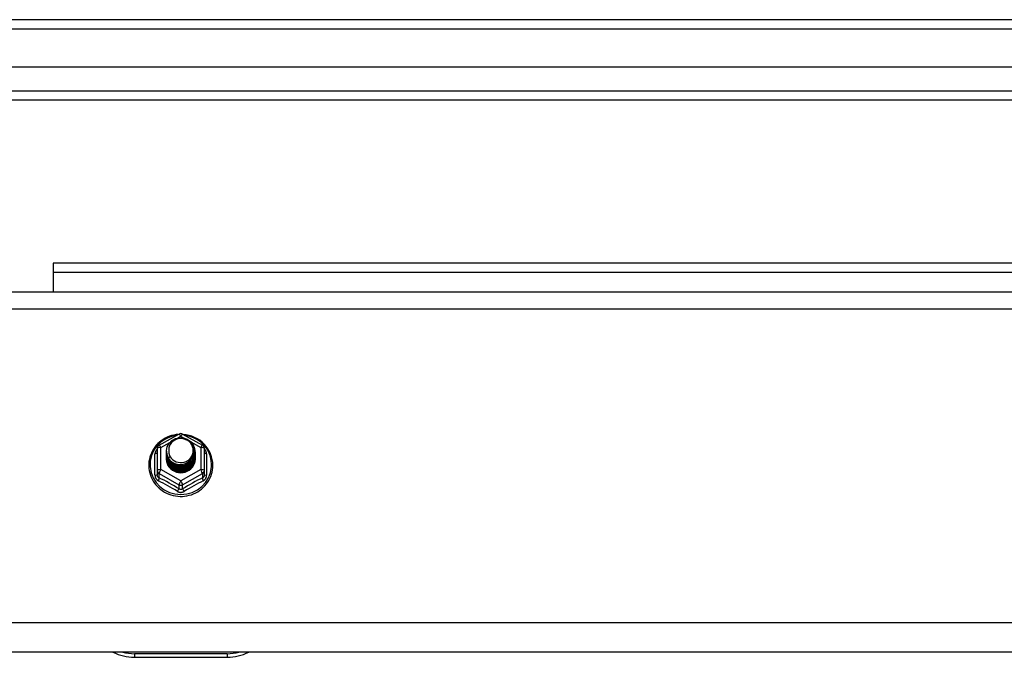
# Model space of a CAD drawing. Header units: inches. Extents: x 96 to 240, y 67 to 108.
# Tile 24 of 33: x 183 to 193, y 100 to 107. Entities that reach past the tile are written whole.
import ezdxf

# ---------------------------------------------------------------- set-up
doc = ezdxf.new("R2010")
doc.units = ezdxf.units.IN
doc.header["$MEASUREMENT"] = 0
doc.layers.add('Visible Edges(ANSI)', color=7, linetype='Continuous', lineweight=25)
doc.layers.add('Visible Tangent Edges(ANSI)', color=7, linetype='Continuous', lineweight=25)

msp = doc.modelspace()

# ---------------------------------------------------------------- linework, layer by layer
at = {"layer": 'Visible Edges(ANSI)'}
for p, q in [((240.009, 106.702), (168.207, 106.702)), ((239.399, 106.19), (168.816, 106.19)), ((239.211, 105.836), (169.005, 105.836)), ((233.983, 104.077), (183.233, 104.077)), ((183.233, 104.077), (183.233, 103.978)), ((183.233, 103.978), (183.233, 103.77)), ((168.974, 103.77), (238.608, 103.77)), ((184.374, 102.116), (184.588, 102.236)), ((184.627, 102.236), (184.841, 102.116)), ((184.354, 102.081), (184.354, 101.842)), ((184.454, 102.05), (184.454, 102.051)), ((184.454, 102.038), (184.454, 102.038)), ((184.454, 102.025), (184.454, 102.026)), ((184.761, 102.044), (184.761, 102.045)), ((184.761, 102.032), (184.761, 102.032)), ((184.862, 101.842), (184.862, 102.081)), ((184.454, 102.013), (184.454, 102.013)), ((184.454, 102), (184.454, 102.001)), ((184.454, 101.988), (184.454, 101.988)), ((184.454, 101.975), (184.454, 101.976)), ((184.761, 102.019), (184.761, 102.019)), ((184.761, 102.007), (184.761, 102.007)), ((184.761, 101.994), (184.761, 101.994)), ((184.761, 101.981), (184.761, 101.982)), ((184.354, 101.842), (184.354, 101.797)), ((184.59, 101.829), (184.588, 101.82)), ((184.862, 101.797), (184.862, 101.842)), ((238.608, 99.885), (168.974, 99.885)), ((184.108, 99.829), (185.108, 99.829))]:
    msp.add_line(p, q, dxfattribs=at)
at = {"layer": 'Visible Edges(ANSI)', "flags": 128}
for points in [[(184.582, 102.232), (184.557, 102.229), (184.532, 102.225), (184.508, 102.219), (184.485, 102.211), (184.462, 102.201), (184.439, 102.19), (184.418, 102.178), (184.398, 102.164), (184.378, 102.148), (184.36, 102.132), (184.344, 102.114), (184.328, 102.094), (184.314, 102.074), (184.302, 102.053), (184.291, 102.031), (184.282, 102.009), (184.274, 101.986), (184.269, 101.962), (184.265, 101.938), (184.263, 101.914), (184.263, 101.889), (184.264, 101.865), (184.268, 101.841), (184.273, 101.817), (184.28, 101.794), (184.288, 101.771), (184.299, 101.749), (184.311, 101.728), (184.324, 101.707), (184.339, 101.688), (184.356, 101.67), (184.373, 101.652), (184.392, 101.637), (184.412, 101.622), (184.433, 101.609), (184.455, 101.598), (184.478, 101.588), (184.502, 101.58), (184.526, 101.573), (184.55, 101.568), (184.575, 101.565), (184.6, 101.564), (184.625, 101.564), (184.649, 101.566), (184.674, 101.57), (184.698, 101.575), (184.722, 101.582), (184.745, 101.591), (184.768, 101.602), (184.79, 101.614), (184.81, 101.627), (184.83, 101.642), (184.849, 101.658), (184.866, 101.676), (184.882, 101.695), (184.896, 101.714), (184.909, 101.735), (184.921, 101.757), (184.93, 101.779), (184.938, 101.802), (184.945, 101.826), (184.949, 101.85), (184.952, 101.874), (184.953, 101.898)], [(184.475, 101.977), (184.459, 102.016), (184.454, 102.057), (184.462, 102.098), (184.482, 102.135), (184.512, 102.165), (184.55, 102.186), (184.592, 102.196), (184.636, 102.193), (184.677, 102.179), (184.713, 102.154), (184.74, 102.121), (184.757, 102.081), (184.761, 102.038), (184.753, 101.996), (184.733, 101.958), (184.703, 101.927), (184.666, 101.905), (184.623, 101.894), (184.579, 101.895), (184.538, 101.908), (184.502, 101.932), (184.475, 101.964), (184.459, 102.003), (184.454, 102.044)], [(184.494, 101.952), (184.516, 101.934), (184.543, 101.919), (184.571, 101.911), (184.601, 101.907), (184.631, 101.91), (184.66, 101.918), (184.686, 101.932), (184.71, 101.951), (184.728, 101.974), (184.742, 102), (184.75, 102.028), (184.752, 102.057), (184.747, 102.086), (184.736, 102.113), (184.72, 102.138), (184.699, 102.159), (184.674, 102.175), (184.645, 102.185), (184.616, 102.189), (184.586, 102.187), (184.557, 102.179), (184.531, 102.165), (184.509, 102.145), (184.492, 102.122)], [(184.953, 101.898), (184.951, 101.929), (184.947, 101.96), (184.939, 101.991), (184.929, 102.021), (184.916, 102.049), (184.9, 102.076), (184.881, 102.102), (184.86, 102.126), (184.837, 102.148), (184.812, 102.168), (184.786, 102.185), (184.757, 102.2), (184.728, 102.212), (184.697, 102.221), (184.666, 102.228), (184.634, 102.232)], [(184.454, 102.05), (184.454, 102.046), (184.454, 102.041), (184.455, 102.037), (184.455, 102.033), (184.456, 102.028), (184.457, 102.024), (184.458, 102.019), (184.459, 102.015), (184.46, 102.011), (184.461, 102.006), (184.463, 102.002), (184.464, 101.998), (184.466, 101.994), (184.468, 101.99), (184.47, 101.986), (184.472, 101.982), (184.474, 101.978), (184.477, 101.974), (184.479, 101.97), (184.482, 101.966), (184.485, 101.963), (184.488, 101.959), (184.491, 101.956), (184.494, 101.952)], [(184.454, 102.038), (184.455, 102.019), (184.459, 102), (184.466, 101.982), (184.475, 101.965), (184.486, 101.949), (184.499, 101.934), (184.514, 101.922), (184.531, 101.911), (184.549, 101.903), (184.568, 101.897), (184.588, 101.894), (184.608, 101.893), (184.628, 101.894), (184.647, 101.898), (184.666, 101.905), (184.684, 101.913), (184.701, 101.925), (184.716, 101.938), (184.729, 101.952), (184.741, 101.969), (184.75, 101.987), (184.756, 102.005), (184.76, 102.024), (184.761, 102.044)], [(184.761, 102.038), (184.761, 102.018), (184.757, 101.998), (184.751, 101.979), (184.743, 101.96), (184.732, 101.943), (184.718, 101.928), (184.703, 101.914), (184.686, 101.902), (184.668, 101.893), (184.648, 101.886), (184.628, 101.882), (184.608, 101.88), (184.587, 101.881), (184.567, 101.885), (184.547, 101.892), (184.529, 101.9), (184.512, 101.911), (184.497, 101.925), (184.484, 101.94), (184.473, 101.956), (184.464, 101.974), (184.458, 101.993), (184.455, 102.012), (184.454, 102.032)], [(184.454, 102.025), (184.455, 102.006), (184.459, 101.987), (184.466, 101.969), (184.475, 101.952), (184.486, 101.936), (184.499, 101.922), (184.514, 101.909), (184.531, 101.899), (184.549, 101.891), (184.568, 101.885), (184.588, 101.881), (184.608, 101.88), (184.628, 101.882), (184.647, 101.886), (184.666, 101.892), (184.684, 101.901), (184.701, 101.912), (184.716, 101.925), (184.729, 101.94), (184.741, 101.956), (184.75, 101.974), (184.756, 101.993), (184.76, 102.012), (184.761, 102.032)], [(184.761, 102.026), (184.761, 102.005), (184.757, 101.985), (184.751, 101.966), (184.743, 101.948), (184.732, 101.931), (184.718, 101.915), (184.703, 101.901), (184.686, 101.89), (184.668, 101.881), (184.648, 101.874), (184.628, 101.869), (184.608, 101.868), (184.587, 101.869), (184.567, 101.873), (184.547, 101.879), (184.529, 101.888), (184.512, 101.899), (184.497, 101.912), (184.484, 101.927), (184.473, 101.944), (184.464, 101.961), (184.458, 101.98), (184.455, 102), (184.454, 102.019)], [(184.492, 102.122), (184.491, 102.119), (184.489, 102.117), (184.488, 102.114), (184.487, 102.112), (184.486, 102.109), (184.485, 102.106), (184.484, 102.104), (184.483, 102.101), (184.482, 102.098), (184.482, 102.096), (184.481, 102.093), (184.48, 102.09), (184.48, 102.087), (184.479, 102.085), (184.479, 102.082), (184.479, 102.079), (184.478, 102.076), (184.478, 102.073), (184.478, 102.071), (184.478, 102.068), (184.478, 102.065), (184.478, 102.062), (184.478, 102.059), (184.478, 102.057)], [(184.478, 102.057), (184.478, 102.054), (184.478, 102.051), (184.478, 102.048), (184.478, 102.045), (184.478, 102.043), (184.478, 102.04), (184.478, 102.037), (184.479, 102.034), (184.479, 102.031), (184.479, 102.029), (184.48, 102.026), (184.481, 102.023), (184.481, 102.02), (184.482, 102.018), (184.483, 102.015), (184.483, 102.012), (184.484, 102.01), (184.485, 102.007), (184.486, 102.004), (184.487, 102.002), (184.488, 101.999), (184.49, 101.997), (184.491, 101.994), (184.492, 101.991)], [(184.454, 102.013), (184.455, 101.994), (184.459, 101.975), (184.466, 101.957), (184.475, 101.94), (184.486, 101.924), (184.499, 101.909), (184.514, 101.897), (184.531, 101.886), (184.549, 101.878), (184.568, 101.872), (184.588, 101.868), (184.608, 101.867), (184.628, 101.869), (184.647, 101.873), (184.666, 101.88), (184.684, 101.888), (184.701, 101.899), (184.716, 101.913), (184.729, 101.927), (184.741, 101.944), (184.75, 101.961), (184.756, 101.98), (184.76, 101.999), (184.761, 102.019)], [(184.761, 102.013), (184.761, 101.993), (184.757, 101.973), (184.751, 101.954), (184.743, 101.935), (184.732, 101.918), (184.718, 101.903), (184.703, 101.889), (184.686, 101.877), (184.668, 101.868), (184.648, 101.861), (184.628, 101.857), (184.608, 101.855), (184.587, 101.856), (184.567, 101.86), (184.547, 101.866), (184.529, 101.875), (184.512, 101.886), (184.497, 101.899), (184.484, 101.914), (184.473, 101.931), (184.464, 101.949), (184.458, 101.968), (184.455, 101.987), (184.454, 102.007)], [(184.454, 102), (184.455, 101.981), (184.459, 101.962), (184.466, 101.944), (184.475, 101.927), (184.486, 101.911), (184.499, 101.897), (184.514, 101.884), (184.531, 101.874), (184.549, 101.865), (184.568, 101.859), (184.588, 101.856), (184.608, 101.855), (184.628, 101.856), (184.647, 101.86), (184.666, 101.867), (184.684, 101.876), (184.701, 101.887), (184.716, 101.9), (184.729, 101.915), (184.741, 101.931), (184.75, 101.949), (184.756, 101.968), (184.76, 101.987), (184.761, 102.007)], [(184.761, 102), (184.761, 101.98), (184.757, 101.96), (184.751, 101.941), (184.743, 101.923), (184.732, 101.906), (184.718, 101.89), (184.703, 101.876), (184.686, 101.865), (184.668, 101.855), (184.648, 101.849), (184.628, 101.844), (184.608, 101.843), (184.587, 101.844), (184.567, 101.848), (184.547, 101.854), (184.529, 101.863), (184.512, 101.874), (184.497, 101.887), (184.484, 101.902), (184.473, 101.918), (184.464, 101.936), (184.458, 101.955), (184.455, 101.975), (184.454, 101.994)], [(184.454, 101.988), (184.455, 101.969), (184.459, 101.95), (184.466, 101.932), (184.475, 101.915), (184.486, 101.899), (184.499, 101.884), (184.514, 101.872), (184.531, 101.861), (184.549, 101.853), (184.568, 101.847), (184.588, 101.843), (184.608, 101.842), (184.628, 101.844), (184.647, 101.848), (184.666, 101.854), (184.684, 101.863), (184.701, 101.874), (184.716, 101.887), (184.729, 101.902), (184.741, 101.919), (184.75, 101.936), (184.756, 101.955), (184.76, 101.974), (184.761, 101.994)], [(184.761, 101.988), (184.761, 101.968), (184.757, 101.948), (184.751, 101.928), (184.743, 101.91), (184.732, 101.893), (184.718, 101.877), (184.703, 101.864), (184.686, 101.852), (184.668, 101.843), (184.648, 101.836), (184.628, 101.832), (184.608, 101.83), (184.587, 101.831), (184.567, 101.835), (184.547, 101.841), (184.529, 101.85), (184.512, 101.861), (184.497, 101.874), (184.484, 101.889), (184.473, 101.906), (184.464, 101.924), (184.458, 101.943), (184.455, 101.962), (184.454, 101.982)], [(184.454, 101.975), (184.455, 101.956), (184.459, 101.937), (184.466, 101.919), (184.475, 101.902), (184.486, 101.886), (184.499, 101.872), (184.514, 101.859), (184.531, 101.849), (184.549, 101.84), (184.568, 101.834), (184.588, 101.831), (184.608, 101.83), (184.628, 101.831), (184.647, 101.835), (184.666, 101.842), (184.684, 101.851), (184.701, 101.862), (184.716, 101.875), (184.729, 101.89), (184.741, 101.906), (184.75, 101.924), (184.756, 101.942), (184.76, 101.962), (184.761, 101.981)], [(184.588, 101.82), (184.58, 101.822), (184.572, 101.823), (184.564, 101.826), (184.556, 101.828), (184.549, 101.831), (184.541, 101.834), (184.534, 101.838), (184.527, 101.842), (184.52, 101.847), (184.513, 101.851), (184.507, 101.856), (184.501, 101.862), (184.496, 101.868), (184.49, 101.874), (184.485, 101.88), (184.48, 101.886), (184.476, 101.893), (184.472, 101.9), (184.469, 101.907), (184.466, 101.914), (184.463, 101.922), (184.461, 101.929), (184.459, 101.937), (184.457, 101.945)], [(184.492, 101.991), (184.491, 101.991), (184.491, 101.99), (184.49, 101.99), (184.489, 101.989), (184.489, 101.988), (184.488, 101.988), (184.487, 101.987), (184.486, 101.987), (184.486, 101.986), (184.485, 101.985), (184.484, 101.985), (184.484, 101.984), (184.483, 101.984), (184.482, 101.983), (184.481, 101.982), (184.481, 101.982), (184.48, 101.981), (184.479, 101.981), (184.479, 101.98), (184.478, 101.979), (184.477, 101.979), (184.476, 101.978), (184.476, 101.978), (184.475, 101.977)]]:
    msp.add_lwpolyline(points, dxfattribs=at)
at = {"layer": 'Visible Edges(ANSI)'}
for centre, radius, start, end in [((184.608, 102.201), 0.0394, 60.8255, 119.1745), ((184.393, 102.081), 0.0394, 119.1745, 180), ((184.822, 102.081), 0.0394, 0, 60.8255), ((184.108, 100.329), 0.5, 242.5014, 270), ((185.108, 100.329), 0.5, 270, 297.4986)]:
    msp.add_arc(centre, radius, start, end, dxfattribs=at)
for centre, major_axis, start_param, end_param in [((184.608, 102.057), (0.134, 0), 3.671471, 8.899926), ((184.608, 101.972), (-0.158, 0), 6.032414, 9.675269), ((184.608, 102.052), (0.154, 0), 3.669461, 3.875388)]:
    msp.add_ellipse(centre, major_axis=major_axis, ratio=0.966998, start_param=start_param, end_param=end_param, dxfattribs=at)
at = {"layer": 'Visible Tangent Edges(ANSI)'}
for p, q in [((168.207, 106.603), (240.009, 106.603)), ((168.875, 105.935), (239.341, 105.935)), ((233.983, 103.978), (183.233, 103.978)), ((168.974, 103.584), (238.608, 103.584)), ((184.393, 102.091), (184.491, 102.146)), ((184.576, 102.193), (184.608, 102.211)), ((184.608, 102.211), (184.642, 102.192)), ((184.717, 102.15), (184.822, 102.091)), ((184.393, 101.852), (184.393, 102.091)), ((184.822, 102.091), (184.822, 101.852)), ((184.329, 101.794), (184.329, 102.021)), ((184.886, 102.021), (184.886, 101.794)), ((184.608, 101.732), (184.393, 101.852)), ((184.822, 101.852), (184.608, 101.732)), ((184.373, 101.809), (184.588, 101.689)), ((184.373, 101.764), (184.373, 101.809)), ((184.627, 101.689), (184.842, 101.809)), ((184.842, 101.809), (184.842, 101.764)), ((184.588, 101.689), (184.588, 101.644)), ((184.627, 101.644), (184.627, 101.689)), ((238.608, 100.199), (168.974, 100.199)), ((185.108, 99.868), (184.108, 99.868)), ((184.108, 99.868), (184.108, 99.829)), ((185.108, 99.868), (185.108, 99.829))]:
    msp.add_line(p, q, dxfattribs=at)
at = {"layer": 'Visible Tangent Edges(ANSI)', "flags": 128}
for points in [[(184.354, 102.074), (184.352, 102.072), (184.35, 102.07), (184.348, 102.068), (184.347, 102.066), (184.345, 102.064), (184.343, 102.062), (184.342, 102.06), (184.341, 102.058), (184.339, 102.056), (184.338, 102.054), (184.337, 102.052), (184.336, 102.049), (184.335, 102.047), (184.334, 102.045), (184.333, 102.042), (184.332, 102.04), (184.332, 102.038), (184.331, 102.035), (184.331, 102.033), (184.33, 102.031), (184.33, 102.028), (184.33, 102.026), (184.33, 102.024), (184.329, 102.021)], [(184.886, 102.021), (184.886, 102.024), (184.886, 102.026), (184.885, 102.028), (184.885, 102.031), (184.885, 102.033), (184.884, 102.035), (184.884, 102.038), (184.883, 102.04), (184.882, 102.042), (184.881, 102.045), (184.881, 102.047), (184.88, 102.049), (184.878, 102.052), (184.877, 102.054), (184.876, 102.056), (184.875, 102.058), (184.873, 102.06), (184.872, 102.062), (184.87, 102.064), (184.869, 102.066), (184.867, 102.068), (184.865, 102.07), (184.863, 102.072), (184.862, 102.074)], [(184.329, 101.794), (184.33, 101.791), (184.33, 101.788), (184.33, 101.784), (184.331, 101.781), (184.331, 101.778), (184.332, 101.775), (184.333, 101.772), (184.334, 101.769), (184.335, 101.766), (184.336, 101.763), (184.338, 101.76), (184.34, 101.757), (184.341, 101.754), (184.343, 101.752), (184.345, 101.749), (184.347, 101.747), (184.349, 101.744), (184.351, 101.742), (184.354, 101.74), (184.356, 101.738), (184.359, 101.736), (184.361, 101.735), (184.364, 101.733), (184.367, 101.732)], [(184.373, 101.764), (184.372, 101.765), (184.371, 101.765), (184.369, 101.766), (184.368, 101.767), (184.367, 101.768), (184.365, 101.769), (184.364, 101.77), (184.363, 101.772), (184.362, 101.773), (184.361, 101.774), (184.36, 101.776), (184.359, 101.777), (184.358, 101.778), (184.357, 101.78), (184.357, 101.782), (184.356, 101.783), (184.356, 101.785), (184.355, 101.786), (184.355, 101.788), (184.354, 101.79), (184.354, 101.792), (184.354, 101.793), (184.354, 101.795), (184.354, 101.797)], [(184.862, 101.797), (184.862, 101.795), (184.861, 101.793), (184.861, 101.792), (184.861, 101.79), (184.861, 101.788), (184.86, 101.786), (184.86, 101.785), (184.859, 101.783), (184.859, 101.782), (184.858, 101.78), (184.857, 101.778), (184.856, 101.777), (184.855, 101.776), (184.854, 101.774), (184.853, 101.773), (184.852, 101.772), (184.851, 101.77), (184.85, 101.769), (184.849, 101.768), (184.847, 101.767), (184.846, 101.766), (184.845, 101.765), (184.843, 101.765), (184.842, 101.764)], [(184.848, 101.732), (184.851, 101.733), (184.854, 101.735), (184.857, 101.736), (184.859, 101.738), (184.862, 101.74), (184.864, 101.742), (184.866, 101.744), (184.868, 101.747), (184.87, 101.749), (184.872, 101.752), (184.874, 101.754), (184.876, 101.757), (184.877, 101.76), (184.879, 101.763), (184.88, 101.766), (184.881, 101.769), (184.882, 101.772), (184.883, 101.775), (184.884, 101.778), (184.885, 101.781), (184.885, 101.784), (184.886, 101.788), (184.886, 101.791), (184.886, 101.794)], [(184.57, 101.618), (184.573, 101.616), (184.576, 101.615), (184.579, 101.613), (184.582, 101.612), (184.585, 101.611), (184.588, 101.61), (184.591, 101.609), (184.595, 101.609), (184.598, 101.608), (184.601, 101.608), (184.604, 101.607), (184.608, 101.607), (184.611, 101.607), (184.614, 101.608), (184.617, 101.608), (184.621, 101.609), (184.624, 101.609), (184.627, 101.61), (184.63, 101.611), (184.633, 101.612), (184.636, 101.613), (184.639, 101.615), (184.642, 101.616), (184.645, 101.618)], [(184.627, 101.644), (184.626, 101.643), (184.624, 101.642), (184.623, 101.642), (184.621, 101.641), (184.62, 101.64), (184.618, 101.64), (184.616, 101.639), (184.615, 101.639), (184.613, 101.639), (184.611, 101.638), (184.609, 101.638), (184.608, 101.638), (184.606, 101.638), (184.604, 101.638), (184.603, 101.639), (184.601, 101.639), (184.599, 101.639), (184.597, 101.64), (184.596, 101.64), (184.594, 101.641), (184.593, 101.642), (184.591, 101.642), (184.589, 101.643), (184.588, 101.644)]]:
    msp.add_lwpolyline(points, dxfattribs=at)
at = {"layer": 'Visible Tangent Edges(ANSI)'}
for centre, start, end in [((184.108, 100.337), 254.5326, 270), ((185.108, 100.337), 270, 285.4674)]:
    msp.add_arc(centre, 0.469, start, end, dxfattribs=at)
for centre, major_axis, ratio, start_param, end_param in [((184.608, 102.201), (-0.0192, 0.0344), 0.127392, 4.936728, 6.283185), ((184.608, 102.201), (0.0192, 0.0344), 0.127392, 0, 1.346458), ((184.608, 101.904), (0.331, 0), 0.966998, 1.708073, 7.716705), ((184.314, 102.037), (0.0394, 0), 0.420933, 5.107073, 6.283185), ((184.393, 102.081), (-0.0394, 0), 0.254784, 4.712389, 6.283185), ((184.393, 102.081), (-0.0192, 0.0344), 0.127392, 4.936728, 6.283185), ((184.822, 102.081), (0.0192, 0.0344), 0.127392, 0, 1.346458), ((184.822, 102.081), (0.0394, 0), 0.254784, 0, 1.570796), ((184.901, 102.037), (-0.0394, 0), 0.420933, 0, 1.176113), ((184.393, 101.842), (-0.0394, 0), 0.254784, 4.712389, 6.283185), ((184.393, 101.842), (-0.0394, 0), 0.966998, 0, 1.047198), ((184.393, 101.842), (-0.0192, -0.0344), 0.127392, 4.48805, 6.058847), ((184.822, 101.842), (0.0394, 0), 0.254784, 0, 1.570796), ((184.822, 101.842), (0.0192, -0.0344), 0.127392, 0.224339, 1.795135), ((184.822, 101.842), (0.0394, 0), 0.966998, 5.235988, 6.283185), ((184.314, 101.797), (0.0394, 0), 0.080687, 5.107073, 6.283185), ((184.354, 101.731), (0.0178, 0.0351), 0.295528, 4.874003, 6.050115), ((184.469, 101.507), (0.573, -0.342), 0.220649, 1.524932, 1.878631), ((184.481, 101.528), (-0.605, 0.361), 0.220649, 4.666525, 5.020223), ((184.608, 101.722), (-0.0192, -0.0344), 0.127392, 4.48805, 6.058847), ((184.608, 101.722), (0.0192, -0.0344), 0.127392, 0.224339, 1.795135), ((184.735, 101.528), (-0.605, -0.361), 0.220649, 4.404555, 4.758253), ((184.747, 101.507), (0.573, 0.342), 0.220649, 1.262962, 1.61666), ((184.862, 101.731), (-0.0178, 0.0351), 0.295528, 0.23307, 1.409183), ((184.901, 101.797), (-0.0394, 0), 0.080687, 0, 1.176113), ((184.568, 101.611), (0.0205, 0.0336), 0.044718, 0.222707, 1.398819), ((184.608, 101.722), (0.0394, 0), 0.966998, 4.18879, 5.235988), ((184.647, 101.611), (-0.0205, 0.0336), 0.044718, 4.884366, 6.060479)]:
    msp.add_ellipse(centre, major_axis=major_axis, ratio=ratio, start_param=start_param, end_param=end_param, dxfattribs=at)

doc.saveas('drawing.dxf')
